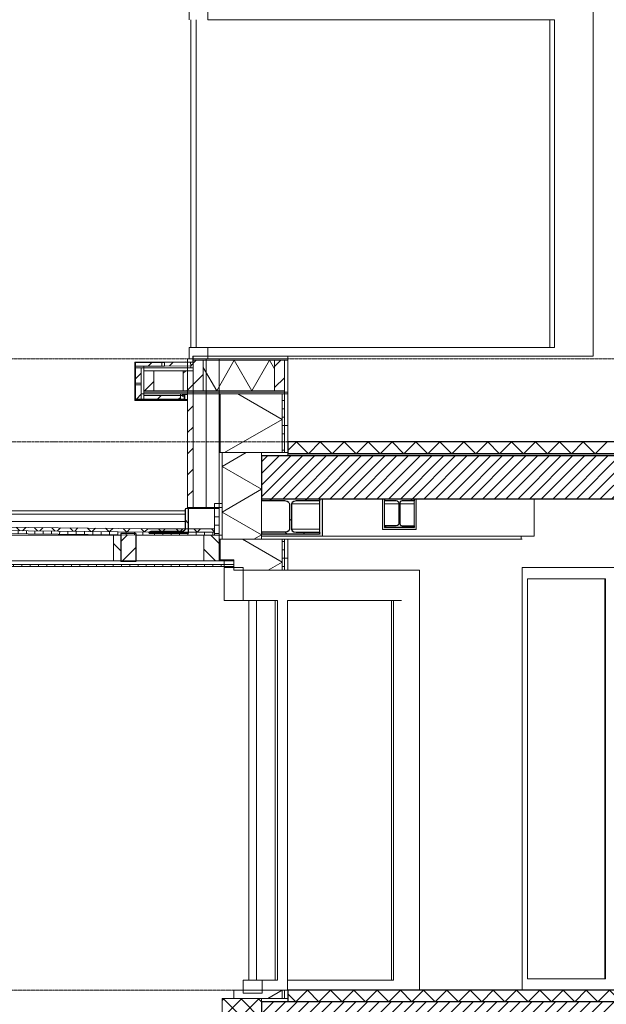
# Model space of a CAD drawing. Extents: x 0 to 92550, y 0 to 59400.
# Tile 16 of 37: x 11776 to 15309, y 38315 to 44242. Entities that reach past the tile are written whole.
import ezdxf
from ezdxf.xclip import XClip

# ---------------------------------------------------------------- set-up
doc = ezdxf.new("R2010")
doc.units = 0
doc.header["$MEASUREMENT"] = 0
doc.header["$XCLIPFRAME"] = 0
doc.linetypes.add('Streep-streepje', pattern=[1300, 1000, -100, 100, -100])
doc.linetypes.add('Streeplijn ultragrof', pattern=[750, 500, -250])
for name, color, linetype in [('ZZ 21 Buitenwand spouwblad baksteen', 7, 'Continuous'), ('ZZ 21 Buitenwand spouwblad hsb', 7, 'Continuous'), ('ZZ 21 Buitenwand spouwisolatie', 7, 'Continuous'), ('ZZ 22 Binnenwand metal stud', 7, 'Continuous'), ('ZZ 23 Vloeren geïsoleerd', 7, 'Continuous'), ('ZZ 23 Vloeren ongeïsoleerd', 7, 'Continuous'), ('ZZ 27 Dakconstructie', 7, 'Continuous'), ('ZZ 27 Dakisolatie', 7, 'Continuous'), ('ZZ 27 Dakrandconstructie', 7, 'Continuous'), ('ZZ 28 HDC houtconstructies', 7, 'Continuous'), ('ZZ 28 HDC staalconstructies', 7, 'Continuous'), ('ZZ 41 Buitenwandafwerking gevelhout', 7, 'Continuous'), ('ZZ 41 Buitenwandbekleding metaal', 7, 'Continuous'), ('ZZ 43 Vloerafwerking algemeen', 7, 'Continuous'), ('ZZ 43 Vloerafwerking dekvloer', 7, 'Continuous'), ('ZZ 45 Plafond algemeen', 7, 'Continuous'), ('ZZ 45 Plafond koofconstructies', 7, 'Continuous'), ('ZZ 47 Dakrandafwerking', 7, 'Continuous')]:
    doc.layers.add(name, color=color, linetype=linetype)
pattern_1 = [(360, (5738.867, 38400), (0, 50), [])]
pattern_2 = [(1e-14, (5738.87, 38400), (0, 200), [])]
pattern_3 = [(45, (5738.87, 38400), (-63.6396, 63.6396), [])]
pattern_4 = [(180, (5738.867, 38400), (0, 50), [])]
pattern_5 = [(45, (5738.87, 38400), (-53.033, 53.033), []), (135, (5738.87, 38400), (53.033, 53.033), [])]
pattern_6 = [(90, (5738.867, 38400), (-50, 0), [])]
pattern_7 = [(315, (5738.87, 38400), (63.6396, 63.6396), [])]
pattern_8 = [(45, (5738.867, 38400), (-35.35534, 35.35534), [])]
pattern_9 = [(135, (5738.87, 38400), (159.099, 159.099), []), (135, (5685.83, 38346.97), (159.099, 159.099), [])]

# ---------------------------------------------------------------- blocks, each defined once
blk = doc.blocks.new('*X13')
at = {"layer": 'ZZ 21 Buitenwand spouwblad hsb', "color": 7, "linetype": 'Continuous', "lineweight": 5, "ltscale": 0.01}
blk.add_line((13356.6, 38400), (13270, 38350), dxfattribs=at)
blk = doc.blocks.new('*X14')
at = {"layer": 'ZZ 21 Buitenwand spouwblad hsb', "color": 7, "linetype": 'Continuous', "lineweight": 5, "ltscale": 0.01}
for q in [(13119.1, 41114), (13272, 40928)]:
    blk.add_line((13356.6, 40976.9), q, dxfattribs=at)
blk = doc.blocks.new('*X15')
at = {"layer": 'ZZ 21 Buitenwand spouwblad hsb', "color": 7, "linetype": 'Continuous', "lineweight": 5, "ltscale": 0.01}
for q in [(13089.6, 41990), (13010.5, 41636)]:
    blk.add_line((13356.6, 41835.8), q, dxfattribs=at)
blk = doc.blocks.new('*X33')
at = {"layer": 'ZZ 43 Vloerafwerking algemeen', "linetype": 'Continuous', "lineweight": 0, "true_color": 0x000000}
blk.add_hatch(color=18, dxfattribs=at).paths.add_polyline_path([(13391.4, 41628), (13391.4, 41616), (19723.9, 41616), (19723.9, 41628)])
blk = doc.blocks.new('*X34')
at = {"layer": 'ZZ 43 Vloerafwerking dekvloer', "color": 7, "linetype": 'Continuous', "lineweight": 5, "ltscale": 0.01}
for p, q in [((13391.4, 41648.6), (13442.9, 41700)), ((13442.9, 41700), (13514.9, 41628)), ((13514.9, 41628), (13586.9, 41700)), ((13586.9, 41700), (13658.9, 41628)), ((13658.9, 41628), (13730.9, 41700)), ((13730.9, 41700), (13802.9, 41628)), ((13802.9, 41628), (13874.9, 41700)), ((13874.9, 41700), (13946.9, 41628)), ((13946.9, 41628), (14018.9, 41700)), ((14018.9, 41700), (14090.9, 41628)), ((14090.9, 41628), (14162.9, 41700)), ((14162.9, 41700), (14234.9, 41628)), ((14234.9, 41628), (14306.9, 41700)), ((14306.9, 41700), (14378.9, 41628)), ((14378.9, 41628), (14450.9, 41700)), ((14450.9, 41700), (14522.9, 41628)), ((14522.9, 41628), (14594.9, 41700)), ((14594.9, 41700), (14666.9, 41628)), ((14666.9, 41628), (14738.9, 41700)), ((14738.9, 41700), (14810.9, 41628)), ((14810.9, 41628), (14882.9, 41700)), ((14882.9, 41700), (14954.9, 41628)), ((14954.9, 41628), (15026.9, 41700)), ((15026.9, 41700), (15098.9, 41628)), ((15098.9, 41628), (15170.9, 41700)), ((15170.9, 41700), (15242.9, 41628)), ((15242.9, 41628), (15314.9, 41700))]:
    blk.add_line(p, q, dxfattribs=at)
blk = doc.blocks.new('*X36')
at = {"layer": 'ZZ 41 Buitenwandbekleding metaal', "color": 7, "linetype": 'Continuous', "lineweight": 5, "ltscale": 0.01}
for p, q in [((12962.7, 42008), (12881.8, 42148.1)), ((12962.7, 42008), (13068.9, 42192)), ((13175.1, 42008), (13068.9, 42192)), ((13175.1, 42008), (13281.4, 42192)), ((13311.5, 42139.8), (13281.4, 42192))]:
    blk.add_line(p, q, dxfattribs=at)
blk = doc.blocks.new('*X40')
at = {"layer": 'ZZ 43 Vloerafwerking dekvloer', "color": 7, "linetype": 'Continuous', "lineweight": 5, "ltscale": 0.01}
for p, q in [((13391.4, 38377.4), (13438.9, 38330)), ((13438.9, 38330), (13508.9, 38400)), ((13508.9, 38400), (13578.9, 38330)), ((13578.9, 38330), (13648.9, 38400)), ((13648.9, 38400), (13718.9, 38330)), ((13718.9, 38330), (13788.9, 38400)), ((13788.9, 38400), (13858.9, 38330)), ((13858.9, 38330), (13928.9, 38400)), ((13928.9, 38400), (13998.9, 38330)), ((13998.9, 38330), (14068.9, 38400)), ((14068.9, 38400), (14138.9, 38330)), ((14138.9, 38330), (14208.9, 38400)), ((14208.9, 38400), (14278.9, 38330)), ((14278.9, 38330), (14348.9, 38400)), ((14348.9, 38400), (14418.9, 38330)), ((14418.9, 38330), (14488.9, 38400)), ((14488.9, 38400), (14558.9, 38330)), ((14558.9, 38330), (14628.9, 38400)), ((14628.9, 38400), (14698.9, 38330)), ((14698.9, 38330), (14768.9, 38400)), ((14768.9, 38400), (14838.9, 38330)), ((14838.9, 38330), (14908.9, 38400)), ((14908.9, 38400), (14978.9, 38330)), ((14978.9, 38330), (15048.9, 38400)), ((15048.9, 38400), (15118.9, 38330)), ((15118.9, 38330), (15188.9, 38400)), ((15188.9, 38400), (15258.9, 38330)), ((15258.9, 38330), (15328.9, 38400)), ((15328.9, 38400), (15398.9, 38330)), ((15398.9, 38330), (15468.9, 38400)), ((15468.9, 38400), (15538.9, 38330)), ((15538.9, 38330), (15551.9, 38343))]:
    blk.add_line(p, q, dxfattribs=at)
blk = doc.blocks.new('*X54')
at = {"layer": 'ZZ 21 Buitenwand spouwisolatie', "color": 7, "linetype": 'Continuous', "lineweight": 5, "ltscale": 0.01}
for p, q in [((13140.3, 41636), (12995.7, 41552.6)), ((13233.2, 41415.5), (12995.7, 41552.6)), ((13233.2, 41415.5), (12995.7, 41278.4)), ((13233.2, 41141.4), (12995.7, 41278.4)), ((13233.2, 41141.4), (13185.8, 41114))]:
    blk.add_line(p, q, dxfattribs=at)
blk = doc.blocks.new('Drawing_1_1', base_point=(5738.9, 38400))
at = {"layer": 'ZZ 21 Buitenwand spouwblad hsb', "linetype": 'Continuous', "lineweight": 0, "true_color": 0x7f7f7f}
for points in [[(12978.3, 41990), (12978.3, 41636), (12984.7, 41636), (12984.7, 41990)], [(12984.7, 41114), (12978.3, 41114), (12978.3, 40991), (12984.7, 40991)]]:
    blk.add_hatch(color=8, dxfattribs=at).paths.add_polyline_path(points)
at = {"layer": 'ZZ 21 Buitenwand spouwblad hsb', "linetype": 'Continuous', "lineweight": 0, "true_color": 0x000000}
h = blk.add_hatch(dxfattribs=at)
h.set_pattern_fill('325_Hout_plaatmateriaal__BC', color=18, style=0, pattern_type=2)
h.set_pattern_definition(pattern_1)
h.paths.add_polyline_path([(13356.6, 41990), (13356.6, 41636), (13370.9, 41636), (13370.9, 41990)])
h = blk.add_hatch(dxfattribs=at)
h.set_pattern_fill('930_Lijnen_vert_200_0001', color=18, style=0, pattern_type=2)
h.set_pattern_definition(pattern_2)
h.paths.add_polyline_path([(13370.9, 41636), (13391.4, 41636), (13391.4, 41990), (13370.9, 41990)])
h = blk.add_hatch(dxfattribs=at)
h.set_pattern_fill('325_Hout_plaatmateriaal__BC', color=18, style=0, pattern_type=2)
h.set_pattern_definition(pattern_1)
h.paths.add_polyline_path([(13356.6, 41114), (13356.6, 40928), (13370.9, 40928), (13370.9, 41114)])
h = blk.add_hatch(dxfattribs=at)
h.set_pattern_fill('930_Lijnen_vert_200_0001', color=18, style=0, pattern_type=2)
h.set_pattern_definition(pattern_2)
h.paths.add_polyline_path([(13370.9, 41114), (13370.9, 40928), (13391.4, 40928), (13391.4, 41114)])
h = blk.add_hatch(dxfattribs=at)
h.set_pattern_fill('325_Hout_plaatmateriaal__BC', color=18, style=0, pattern_type=2)
h.set_pattern_definition(pattern_1)
h.paths.add_polyline_path([(13356.6, 38400), (13356.6, 38350), (13370.9, 38350), (13370.9, 38400)])
h = blk.add_hatch(dxfattribs=at)
h.set_pattern_fill('930_Lijnen_vert_200_0001', color=18, style=0, pattern_type=2)
h.set_pattern_definition(pattern_2)
h.paths.add_polyline_path([(13370.9, 38350), (13391.4, 38350), (13391.4, 38400), (13370.9, 38400)])
at = {"layer": 'ZZ 21 Buitenwand spouwisolatie', "linetype": 'Continuous', "lineweight": 0, "true_color": 0x000000}
h = blk.add_hatch(dxfattribs=at)
h.set_pattern_fill('415_Isolatie_ruit_0001', color=18, style=0, pattern_type=2)
h.set_pattern_definition(pattern_5)
h.paths.add_polyline_path([(13233.2, 38350), (12995.7, 38350), (12995.7, 37950), (13233.2, 37950)])
at = {"layer": 'ZZ 23 Vloeren geïsoleerd', "linetype": 'Continuous', "lineweight": 0, "true_color": 0x000000}
h = blk.add_hatch(dxfattribs=at)
h.set_pattern_fill('220_Gewapend_beton___pre_62', color=18, style=0, pattern_type=2)
h.set_pattern_definition(pattern_8)
h.paths.add_polyline_path([(43238.9, 38330), (13233.2, 38330), (13233.2, 38070), (43238.9, 38070)])
at = {"layer": 'ZZ 23 Vloeren ongeïsoleerd', "linetype": 'Continuous', "lineweight": 0, "true_color": 0x000000}
h = blk.add_hatch(dxfattribs=at)
h.set_pattern_fill('220_Gewapend_beton___pre_62', color=18, style=0, pattern_type=2)
h.set_pattern_definition(pattern_8)
h.paths.add_polyline_path([(20023.9, 41616), (13233.2, 41616), (13233.2, 41356), (20023.9, 41356)])
at = {"layer": 'ZZ 27 Dakconstructie', "linetype": 'Continuous', "lineweight": 0, "true_color": 0x000000}
h = blk.add_hatch(dxfattribs=at)
h.set_pattern_fill('325_Hout_plaatmateriaal__BC', color=18, style=0, pattern_type=2)
h.set_pattern_definition([(89.4208, (5738.867, 38400), (-49.99745, 0.50543), [])])
h.paths.add_polyline_path([(8769, 41196.2), (8769, 41178.2), (12551, 41140), (12551, 41158)])
h = blk.add_hatch(dxfattribs=at)
h.set_pattern_fill('325_Hout_plaatmateriaal__BC', color=18, style=0, pattern_type=2)
h.set_pattern_definition(pattern_6)
h.paths.add_polyline_path([(12551, 41158), (12551, 41140), (12949.8, 41140), (12949.8, 41158), (12791.6, 41158), (12791.6, 41150), (12556.8, 41150), (12556.8, 41155.5), (12558.4, 41158)])
at = {"layer": 'ZZ 27 Dakisolatie', "linetype": 'Continuous', "lineweight": 0, "true_color": 0x000000}
h = blk.add_hatch(dxfattribs=at)
h.set_pattern_fill('415_Isolatie_ruit_0001', color=18, style=0, pattern_type=2)
h.set_pattern_definition(pattern_5)
h.paths.add_polyline_path([(8768.9, 41196.2), (12551, 41158), (12551, 41178), (8769, 41216.2)])
h = blk.add_hatch(dxfattribs=at)
h.set_pattern_fill('415_Isolatie_ruit_0001', color=18, style=0, pattern_type=2)
h.set_pattern_definition(pattern_5)
h.paths.add_polyline_path([(12772.8, 41178), (12551, 41178), (12551, 41158), (12558.4, 41158), (12559.8, 41160.1), (12567, 41162), (12752.5, 41162), (12762.6, 41163.7), (12770.1, 41168.5), (12772.8, 41175)])
h = blk.add_hatch(dxfattribs=at)
h.set_pattern_fill('415_Isolatie_ruit_0001', color=18, style=0, pattern_type=2)
h.set_pattern_definition(pattern_5)
h.paths.add_polyline_path([(12949.8, 41178), (12791.6, 41178), (12791.6, 41158), (12949.8, 41158)])
at = {"layer": 'ZZ 27 Dakrandconstructie', "linetype": 'Continuous', "lineweight": 0, "true_color": 0x000000}
h = blk.add_hatch(dxfattribs=at)
h.set_pattern_fill('325_Hout_plaatmateriaal__BC', color=18, style=0, pattern_type=2)
h.set_pattern_definition(pattern_1)
h.paths.add_polyline_path([(12978.3, 41306), (12949.8, 41306), (12949.8, 41140), (12978.3, 41140)])
at = {"layer": 'ZZ 28 HDC houtconstructies', "linetype": 'Continuous', "lineweight": 0, "true_color": 0x000000}
h = blk.add_hatch(dxfattribs=at)
h.set_pattern_fill('310_Naaldhout__02__0001', color=18, style=0, pattern_type=2)
h.set_pattern_definition(pattern_7)
h.paths.add_polyline_path([(12385.4, 41140), (12340.7, 41140), (12340.7, 40984), (12385.4, 40984)])
h = blk.add_hatch(dxfattribs=at)
h.set_pattern_fill('310_Naaldhout__01__0001', color=18, style=0, pattern_type=2)
h.set_pattern_definition(pattern_3)
h.paths.add_polyline_path([(12476.4, 41140.8), (12385.4, 41141.7), (12385.4, 40984), (12476.4, 40984)])
h = blk.add_hatch(dxfattribs=at)
h.set_pattern_fill('310_Naaldhout__02__0001', color=18, style=0, pattern_type=2)
h.set_pattern_definition(pattern_7)
h.paths.add_polyline_path([(12978.3, 41140), (12885, 41140), (12885, 40984), (12978.3, 40984)])
at = {"layer": 'ZZ 28 HDC staalconstructies', "linetype": 'Continuous', "lineweight": 0, "true_color": 0x000000}
h = blk.add_hatch(dxfattribs=at)
h.set_pattern_fill('515_Staal_0001', color=18, style=0, pattern_type=2)
h.set_pattern_definition(pattern_9)
h.paths.add_polyline_path([(13233.2, 41157), (13233.2, 41146), (13581.4, 41146), (13581.4, 41157), (13441.3, 41157), (13427, 41159.4), (13416.6, 41166), (13412.8, 41175), (13412.8, 41327), (13416.6, 41336), (13427, 41342.6), (13441.3, 41345), (13581.4, 41345), (13581.4, 41356), (13233.2, 41356), (13233.2, 41345), (13373.2, 41345), (13387.5, 41342.6), (13397.9, 41336), (13401.7, 41327), (13401.7, 41175), (13397.9, 41166), (13387.5, 41159.4), (13373.2, 41157)])
h = blk.add_hatch(dxfattribs=at)
h.set_pattern_fill('515_Staal_0001', color=18, style=0, pattern_type=2)
h.set_pattern_definition(pattern_9)
h.paths.add_polyline_path([(14044.5, 41194.5), (13972.5, 41194.5), (13972.5, 41185), (14152.5, 41185), (14152.5, 41194.5), (14080.5, 41194.5), (14073, 41196.5), (14067.5, 41202), (14065.5, 41209.5), (14065.5, 41331.5), (14067.5, 41339), (14073, 41344.5), (14080.5, 41346.5), (14152.5, 41346.5), (14152.5, 41356), (13972.5, 41356), (13972.5, 41346.5), (14044.5, 41346.5), (14052, 41344.5), (14057.4, 41339), (14059.5, 41331.5), (14059.5, 41209.5), (14057.4, 41202), (14052, 41196.5)])
h = blk.add_hatch(dxfattribs=at)
h.set_pattern_fill('515_Staal_0001', color=18, style=0, pattern_type=2)
h.set_pattern_definition(pattern_9)
h.paths.add_polyline_path([(12556.8, 41155.5), (12556.8, 41150), (12791.6, 41150), (12791.6, 41300), (12783, 41300), (12775.8, 41298.1), (12772.8, 41293.5), (12772.8, 41175), (12770.1, 41168.5), (12762.6, 41163.7), (12752.5, 41162), (12567, 41162), (12559.8, 41160.1)])
at = {"layer": 'ZZ 41 Buitenwandafwerking gevelhout', "linetype": 'Continuous', "lineweight": 0, "true_color": 0x000000}
h = blk.add_hatch(dxfattribs=at)
h.set_pattern_fill('310_Naaldhout__01__0001', color=18, style=0, pattern_type=2)
h.set_pattern_definition(pattern_3)
h.paths.add_polyline_path([(12786.8, 42182.7), (12818.5, 42183), (12818.5, 42200), (12786.8, 42200)])
h = blk.add_hatch(dxfattribs=at)
h.set_pattern_fill('310_Naaldhout__01__0001', color=18, style=0, pattern_type=2)
h.set_pattern_definition(pattern_3)
h.paths.add_polyline_path([(12820.1, 42181), (12805.8, 42180.9), (12806.6, 42148.9), (12806.6, 42146), (12820.1, 42146)])
h = blk.add_hatch(dxfattribs=at)
h.set_pattern_fill('310_Naaldhout__01__0001', color=18, style=0, pattern_type=2)
h.set_pattern_definition(pattern_3)
h.paths.add_polyline_path([(12786.8, 41990), (12786.8, 41306), (12820.1, 41306), (12820.1, 41990)])
at = {"layer": 'ZZ 41 Buitenwandbekleding metaal', "linetype": 'Continuous', "lineweight": 0, "true_color": 0x000000}
h = blk.add_hatch(dxfattribs=at)
h.set_pattern_fill('505_Aluminium_0001', color=18, style=0, pattern_type=2)
h.set_pattern_definition([(135, (5738.87, 38400), (176.777, 176.777), []), (135, (5703.5, 38364.64), (176.777, 176.777), []), (135, (5668.16, 38329.3), (176.777, 176.777), [])])
h.paths.add_polyline_path([(12470.3, 42179.5), (12470.3, 41948.8), (12474.8, 41948.8), (12486.1, 41956), (12771, 41956), (12771, 41986), (12755.2, 41986), (12755.2, 41976), (12758.3, 41976), (12758.3, 41984), (12767.8, 41984), (12767.8, 41958), (12484.8, 41958), (12473.5, 41950.8), (12473.5, 41958), (12473.5, 42044.5), (12473.5, 42054.5), (12473.5, 42146), (12473.5, 42177.5), (12631.7, 42179.1), (12647.5, 42179.3), (12805.8, 42180.9), (12821.6, 42181), (12821.6, 42192), (12821.6, 42217), (12818.5, 42217), (12818.5, 42183)])
h = blk.add_hatch(dxfattribs=at)
h.set_pattern_fill('325_Hout_plaatmateriaal__BC', color=18, style=0, pattern_type=2)
h.set_pattern_definition(pattern_4)
h.paths.add_polyline_path([(12821.6, 42192), (12881.8, 42192), (13311.5, 42192), (13371.6, 42192), (13391.4, 42192), (13391.4, 42217), (12821.6, 42217)])
h = blk.add_hatch(dxfattribs=at)
h.set_pattern_fill('310_Naaldhout__01__0001', color=18, style=0, pattern_type=2)
h.set_pattern_definition(pattern_3)
h.paths.add_polyline_path([(12473.5, 42177.5), (12474, 42155.5), (12523.8, 42156), (12632.3, 42157.1), (12631.7, 42179.1)])
h = blk.add_hatch(dxfattribs=at)
h.set_pattern_fill('310_Naaldhout__01__0001', color=18, style=0, pattern_type=2)
h.set_pattern_definition(pattern_3)
h.paths.add_polyline_path([(12473.5, 42054.5), (12508.3, 42054.5), (12508.3, 42146), (12473.5, 42146)])
h = blk.add_hatch(dxfattribs=at)
h.set_pattern_fill('325_Hout_plaatmateriaal__BC', color=18, style=0, pattern_type=2)
h.set_pattern_definition(pattern_4)
h.paths.add_polyline_path([(12524.1, 42146), (12524.1, 42128), (12584.2, 42128), (12761.5, 42128), (12821.6, 42128), (12821.6, 42146), (12806.6, 42146)])
h = blk.add_hatch(dxfattribs=at)
h.set_pattern_fill('310_Naaldhout__01__0001', color=18, style=0, pattern_type=2)
h.set_pattern_definition(pattern_3)
h.paths.add_polyline_path([(12805.8, 42180.9), (12647.5, 42179.3), (12648.1, 42157.3), (12806.3, 42158.9)])
h = blk.add_hatch(dxfattribs=at)
h.set_pattern_fill('310_Naaldhout__01__0001', color=18, style=0, pattern_type=2)
h.set_pattern_definition(pattern_3)
h.paths.add_polyline_path([(12821.6, 42181), (12821.6, 42146), (12821.6, 42128), (12821.6, 42008), (12881.8, 42008), (12881.8, 42192), (12821.6, 42192)])
h = blk.add_hatch(dxfattribs=at)
h.set_pattern_fill('310_Naaldhout__01__0001', color=18, style=0, pattern_type=2)
h.set_pattern_definition(pattern_3)
h.paths.add_polyline_path([(13311.5, 42192), (13311.5, 42008), (13371.6, 42008), (13371.6, 42192)])
h = blk.add_hatch(dxfattribs=at)
h.set_pattern_fill('930_Lijnen_vert_200_0001', color=18, style=0, pattern_type=2)
h.set_pattern_definition([(180, (5738.87, 38400), (0, 200), [])])
h.paths.add_polyline_path([(13371.6, 42008), (13371.6, 41990), (13391.4, 41990), (13391.4, 42192), (13371.6, 42192)])
h = blk.add_hatch(dxfattribs=at)
h.set_pattern_fill('310_Naaldhout__01__0001', color=18, style=0, pattern_type=2)
h.set_pattern_definition(pattern_3)
h.paths.add_polyline_path([(12584.2, 42128), (12524.1, 42128), (12524.1, 42008), (12584.2, 42008)])
h = blk.add_hatch(dxfattribs=at)
h.set_pattern_fill('310_Naaldhout__01__0001', color=18, style=0, pattern_type=2)
h.set_pattern_definition(pattern_3)
h.paths.add_polyline_path([(12821.6, 42128), (12761.5, 42128), (12761.5, 42008), (12821.6, 42008)])
h = blk.add_hatch(dxfattribs=at)
h.set_pattern_fill('310_Naaldhout__01__0001', color=18, style=0, pattern_type=2)
h.set_pattern_definition(pattern_3)
h.paths.add_polyline_path([(12508.3, 42044.5), (12473.5, 42044.5), (12473.5, 41958), (12508.3, 41958), (12508.3, 41990)])
h = blk.add_hatch(dxfattribs=at)
h.set_pattern_fill('325_Hout_plaatmateriaal__BC', color=18, style=0, pattern_type=2)
h.set_pattern_definition(pattern_4)
h.paths.add_polyline_path([(12584.2, 42008), (12524.1, 42008), (12524.1, 41990), (12744.1, 41990), (12978.3, 41990), (13371.6, 41990), (13371.6, 42008), (13311.5, 42008), (12881.8, 42008), (12821.6, 42008), (12761.5, 42008)])
h = blk.add_hatch(dxfattribs=at)
h.set_pattern_fill('310_Naaldhout__01__0001', color=18, style=0, pattern_type=2)
h.set_pattern_definition(pattern_3)
h.paths.add_polyline_path([(12524.1, 41958), (12744.1, 41958), (12744.1, 41980), (12524.1, 41980)])
at = {"layer": 'ZZ 45 Plafond algemeen', "linetype": 'Continuous', "lineweight": 0, "true_color": 0x000000}
h = blk.add_hatch(dxfattribs=at)
h.set_pattern_fill('325_Hout_plaatmateriaal__BC', color=18, style=0, pattern_type=2)
h.set_pattern_definition(pattern_6)
h.paths.add_polyline_path([(8759.4, 40950), (13008.4, 40950), (13008.4, 40962), (8759.4, 40962)])
at = {"layer": 'ZZ 45 Plafond koofconstructies', "linetype": 'Continuous', "lineweight": 0, "true_color": 0x7f7f7f}
for points in [[(13581.4, 41146), (13600.3, 41146), (13600.3, 41356), (13581.4, 41356)], [(13960.5, 41356), (13960.5, 41185), (13972.5, 41185), (13972.5, 41356)], [(14164.5, 41185), (14164.5, 41356), (14152.5, 41356), (14152.5, 41185)], [(13233.2, 41146), (13233.2, 41134), (13600.3, 41134), (13600.3, 41146)], [(13960.5, 41173), (14164.5, 41173), (14164.5, 41185), (13960.5, 41185)]]:
    blk.add_hatch(color=8, dxfattribs=at).paths.add_polyline_path(points)
at = {"layer": 'ZZ 21 Buitenwand spouwblad baksteen', "color": 7, "linetype": 'Continuous', "lineweight": 9, "ltscale": 0.01}
for p, q in [((13008.4, 40945), (13008.4, 40745)), ((13122.4, 40945), (13008.4, 40945)), ((13122.4, 40945), (13122.4, 40745)), ((13122.4, 40745), (13008.4, 40745)), ((13156.4, 40745), (13156.4, 38461)), ((13202.3, 38461), (13202.3, 40745)), ((13122.4, 38461), (13122.4, 38383)), ((13236.3, 38461), (13122.4, 38461)), ((13236.3, 38461), (13236.3, 38383)), ((13236.3, 38383), (13122.4, 38383))]:
    blk.add_line(p, q, dxfattribs=at)
at = {"layer": 'ZZ 21 Buitenwand spouwblad baksteen', "color": 7, "linetype": 'Continuous', "lineweight": 5, "ltscale": 0.01}
for p, q in [((13156.4, 40745), (13122.4, 40745)), ((13156.4, 40745), (13202.3, 40745)), ((13202.3, 40745), (13315.8, 40745)), ((13315.8, 40745), (13315.8, 38461)), ((13315.8, 40745), (13329.3, 40745)), ((13329.3, 38461), (13329.3, 40745)), ((13389.8, 40745), (13389.8, 38461)), ((14028.7, 40745), (13389.8, 40745)), ((14015.2, 38461), (14015.2, 40745)), ((14076, 40745), (14028.7, 40745)), ((14028.7, 40745), (14028.7, 38461)), ((13236.3, 38461), (13329.3, 38461)), ((13389.8, 38461), (13389.8, 38400)), ((14028.7, 38461), (13389.8, 38461))]:
    blk.add_line(p, q, dxfattribs=at)
at = {"layer": 'ZZ 21 Buitenwand spouwblad hsb', "color": 7, "linetype": 'Continuous', "lineweight": 9, "ltscale": 0.01}
for p, q in [((12978.3, 41990), (12978.3, 41636)), ((12984.7, 41990), (12984.7, 41636)), ((13356.6, 41990), (13356.6, 41636)), ((13370.9, 41990), (13370.9, 41636)), ((13391.4, 41990), (13371.6, 41990)), ((13391.4, 41990), (13391.4, 41700)), ((12984.7, 41636), (12978.3, 41636)), ((12995.7, 41636), (12984.7, 41636)), ((13233.2, 41636), (12995.7, 41636)), ((13356.6, 41636), (13233.2, 41636)), ((12984.7, 41114), (12978.3, 41114)), ((12984.7, 41114), (12984.7, 40991)), ((12995.7, 41114), (12984.7, 41114)), ((13233.2, 41114), (12995.7, 41114)), ((13356.6, 41114), (13233.2, 41114)), ((13356.6, 41114), (13356.6, 40928)), ((13370.9, 41114), (13370.9, 40928)), ((13391.4, 41114), (13391.4, 40928)), ((12984.7, 40991), (12978.3, 40991)), ((13065.4, 40991), (12984.7, 40991)), ((13065.4, 40991), (13065.4, 40928)), ((13356.6, 40928), (13065.4, 40928)), ((13065.4, 38400), (13065.4, 38350)), ((13356.6, 38400), (13065.4, 38400)), ((13233.2, 38350), (13065.4, 38350)), ((13356.6, 38350), (13233.2, 38350)), ((13356.6, 38400), (13356.6, 38350)), ((13370.9, 38400), (13370.9, 38350))]:
    blk.add_line(p, q, dxfattribs=at)
at = {"layer": 'ZZ 21 Buitenwand spouwblad hsb', "color": 7, "linetype": 'Continuous', "lineweight": 5, "ltscale": 0.01}
for p, q in [((14802.7, 41114), (13391.4, 41114)), ((13391.4, 40928), (14183.4, 40928)), ((14183.4, 40928), (14183.4, 38400))]:
    blk.add_line(p, q, dxfattribs=at)
at = {"layer": 'ZZ 21 Buitenwand spouwblad hsb', "color": 7, "linetype": 'Continuous', "lineweight": 9, "ltscale": 0.01, "flags": 128}
for points in [[(13391.4, 41636), (13370.9, 41636), (13356.6, 41636)], [(13391.4, 41114), (13370.9, 41114), (13356.6, 41114)], [(13391.4, 40928), (13370.9, 40928), (13356.6, 40928)], [(13391.4, 38400), (13370.9, 38400), (13356.6, 38400)], [(13391.4, 38350), (13370.9, 38350), (13356.6, 38350)]]:
    blk.add_lwpolyline(points, dxfattribs=at)
at = {"layer": 'ZZ 21 Buitenwand spouwisolatie', "color": 7, "linetype": 'Continuous', "lineweight": 9, "ltscale": 0.01}
for p, q in [((12995.7, 41636), (12995.7, 41114)), ((13233.2, 41636), (13233.2, 41616)), ((13233.2, 41345), (13233.2, 41157)), ((13233.2, 41146), (13233.2, 41134)), ((13233.2, 41134), (13233.2, 41114)), ((12995.7, 38350), (12995.7, 37950)), ((13065.4, 38350), (12995.7, 38350)), ((13233.2, 38350), (13233.2, 38330))]:
    blk.add_line(p, q, dxfattribs=at)
at = {"layer": 'ZZ 22 Binnenwand metal stud', "color": 7, "linetype": 'Continuous', "lineweight": 5, "ltscale": 0.01}
for p, q in [((14875.2, 41356), (14875.2, 41134)), ((14796.9, 41114), (14796.9, 41134)), ((15551.9, 40945), (14802.7, 40945)), ((14802.7, 40945), (14802.7, 40877)), ((14802.7, 40877), (14802.7, 38468)), ((15299.9, 40877), (14835.7, 40877)), ((14835.7, 40877), (14835.7, 38468)), ((15299.9, 38468), (15299.9, 40877)), ((15299.9, 40877), (15304.1, 40877)), ((15304.1, 40877), (15304.1, 38468)), ((14802.7, 38468), (14802.7, 38400)), ((14835.7, 38468), (15299.9, 38468)), ((15304.1, 38468), (15299.9, 38468))]:
    blk.add_line(p, q, dxfattribs=at)
at = {"layer": 'ZZ 23 Vloeren geïsoleerd', "color": 7, "linetype": 'Continuous', "lineweight": 25, "ltscale": 0.01}
for p, q in [((13233.2, 38330), (13233.2, 38070)), ((13391.4, 38330), (13233.2, 38330))]:
    blk.add_line(p, q, dxfattribs=at)
at = {"layer": 'ZZ 23 Vloeren geïsoleerd', "color": 7, "linetype": 'Continuous', "lineweight": 25, "ltscale": 0.01, "flags": 128}
blk.add_lwpolyline([(43138.9, 38330), (34588.9, 38330), (34488.9, 38330), (15671.2, 38330), (15551.9, 38330), (13391.4, 38330)], dxfattribs=at)
at = {"layer": 'ZZ 23 Vloeren ongeïsoleerd', "color": 7, "linetype": 'Continuous', "lineweight": 25, "ltscale": 0.01}
for p, q in [((13233.2, 41616), (13233.2, 41356)), ((13391.4, 41616), (13233.2, 41616)), ((13960.5, 41356), (13600.3, 41356)), ((15551.9, 41356), (14164.5, 41356))]:
    blk.add_line(p, q, dxfattribs=at)
at = {"layer": 'ZZ 23 Vloeren ongeïsoleerd', "color": 7, "linetype": 'Continuous', "lineweight": 25, "ltscale": 0.01, "flags": 128}
for points in [[(19868.9, 41616), (19798.9, 41616), (19793.9, 41616), (19723.9, 41616), (13391.4, 41616)], [(13600.3, 41356), (13581.4, 41356), (13233.2, 41356)], [(14164.5, 41356), (14152.5, 41356), (13972.5, 41356), (13960.5, 41356)]]:
    blk.add_lwpolyline(points, dxfattribs=at)
at = {"layer": 'ZZ 27 Dakconstructie', "color": 7, "linetype": 'Continuous', "lineweight": 9, "ltscale": 0.01}
for p, q in [((8769, 41178.2), (12551, 41140)), ((12885, 41140), (12551, 41140)), ((12949.8, 41140), (12885, 41140))]:
    blk.add_line(p, q, dxfattribs=at)
at = {"layer": 'ZZ 27 Dakisolatie', "color": 7, "linetype": 'Continuous', "lineweight": 5, "ltscale": 0.01}
blk.add_line((12772.8, 41221.7), (8769, 41221.7), dxfattribs=at)
at = {"layer": 'ZZ 27 Dakisolatie', "color": 7, "linetype": 'Continuous', "lineweight": 9, "ltscale": 0.01}
for p, q in [((8769, 41216.2), (12551, 41178)), ((8769, 41196.2), (12551, 41158)), ((12949.8, 41178), (12551, 41178)), ((12949.8, 41158), (12551, 41158))]:
    blk.add_line(p, q, dxfattribs=at)
at = {"layer": 'ZZ 27 Dakrandconstructie', "color": 7, "linetype": 'Continuous', "lineweight": 9, "ltscale": 0.01}
for p, q in [((12949.8, 41330), (12949.8, 41178)), ((12978.3, 41330), (12949.8, 41330)), ((12978.3, 41330), (12978.3, 41306)), ((12978.3, 41306), (12978.3, 41140))]:
    blk.add_line(p, q, dxfattribs=at)
at = {"layer": 'ZZ 27 Dakrandconstructie', "color": 7, "linetype": 'Continuous', "lineweight": 5, "ltscale": 0.01}
blk.add_line((12995.7, 41330), (12978.3, 41330), dxfattribs=at)
at = {"layer": 'ZZ 27 Dakrandconstructie', "color": 7, "linetype": 'Continuous', "lineweight": 9, "ltscale": 0.01, "flags": 128}
blk.add_lwpolyline([(12949.8, 41178), (12949.8, 41158), (12949.8, 41140)], dxfattribs=at)
at = {"layer": 'ZZ 28 HDC houtconstructies', "color": 7, "linetype": 'Continuous', "lineweight": 5, "ltscale": 0.01}
for p, q in [((12340.7, 41140), (11683.5, 41140)), ((12551, 41140), (12476.4, 41140)), ((12978.3, 41140), (12995.7, 41140))]:
    blk.add_line(p, q, dxfattribs=at)
at = {"layer": 'ZZ 28 HDC houtconstructies', "color": 7, "linetype": 'Continuous', "lineweight": 9, "ltscale": 0.01}
for p, q in [((12340.7, 41140), (12340.7, 40984)), ((12385.4, 41140), (12340.7, 41140)), ((12885, 41140), (12885, 40984)), ((12978.3, 41140), (12949.8, 41140)), ((12978.3, 41140), (12978.3, 41114)), ((12978.3, 41114), (12978.3, 40991)), ((12978.3, 40991), (12978.3, 40984))]:
    blk.add_line(p, q, dxfattribs=at)
at = {"layer": 'ZZ 28 HDC houtconstructies', "color": 7, "linetype": 'Continuous', "lineweight": 25, "ltscale": 0.01}
for p, q in [((12385.4, 41150), (12385.4, 41140)), ((12476.4, 41150), (12385.4, 41150)), ((12385.4, 41140), (12385.4, 40984)), ((12476.4, 41150), (12476.4, 40980)), ((12385.4, 40984), (12385.4, 40980)), ((12476.4, 40980), (12385.4, 40980))]:
    blk.add_line(p, q, dxfattribs=at)
at = {"layer": 'ZZ 28 HDC staalconstructies', "color": 7, "linetype": 'Continuous', "lineweight": 25, "ltscale": 0.01}
for p, q in [((13233.2, 41356), (13233.2, 41345)), ((13581.4, 41356), (13581.4, 41345)), ((13972.5, 41356), (13972.5, 41346.5)), ((14052, 41344.5), (14057.4, 41339)), ((14073, 41344.5), (14067.5, 41339)), ((14152.5, 41356), (14152.5, 41346.5)), ((12775.8, 41298.1), (12772.8, 41293.5)), ((12791.6, 41300), (12791.6, 41150)), ((13972.5, 41194.5), (13972.5, 41185)), ((14057.4, 41202), (14052, 41196.5)), ((14067.5, 41202), (14073, 41196.5)), ((14152.5, 41194.5), (14152.5, 41185)), ((12559.8, 41160.1), (12556.8, 41155.5)), ((12556.8, 41155.5), (12556.8, 41150)), ((12791.6, 41150), (12556.8, 41150)), ((13233.2, 41157), (13233.2, 41146)), ((13581.4, 41146), (13233.2, 41146)), ((13581.4, 41157), (13581.4, 41146)), ((14152.5, 41185), (13972.5, 41185))]:
    blk.add_line(p, q, dxfattribs=at)
at = {"layer": 'ZZ 28 HDC staalconstructies', "color": 7, "linetype": 'Continuous', "lineweight": 5, "ltscale": 0.01}
for p, q in [((13581.4, 41327), (13412.8, 41327)), ((14050.1, 41345), (13972.5, 41345)), ((14059.5, 41327), (13972.5, 41327)), ((14152.5, 41327), (14065.5, 41327)), ((14152.5, 41345), (14074.9, 41345)), ((12949.8, 41300), (12791.6, 41300)), ((13581.4, 41175), (13412.8, 41175))]:
    blk.add_line(p, q, dxfattribs=at)
at = {"layer": 'ZZ 28 HDC staalconstructies', "color": 7, "linetype": 'Continuous', "lineweight": 25, "ltscale": 0.01, "flags": 128}
for points in [[(13397.9, 41336), (13387.5, 41342.6), (13373.2, 41345), (13233.2, 41345)], [(13397.9, 41336), (13401.7, 41327), (13401.7, 41175), (13397.9, 41166)], [(13416.6, 41336), (13412.8, 41327), (13412.8, 41175), (13416.6, 41166)], [(13581.4, 41345), (13441.3, 41345), (13427, 41342.6), (13416.6, 41336)], [(14052, 41344.5), (14044.5, 41346.5), (13972.5, 41346.5)], [(14057.4, 41339), (14059.5, 41331.5), (14059.5, 41209.5), (14057.4, 41202)], [(14067.5, 41339), (14065.5, 41331.5), (14065.5, 41209.5), (14067.5, 41202)], [(14152.5, 41346.5), (14080.5, 41346.5), (14073, 41344.5)], [(12772.8, 41293.5), (12772.8, 41175), (12770.1, 41168.5)], [(12791.6, 41300), (12783, 41300), (12775.8, 41298.1)], [(14052, 41196.5), (14044.5, 41194.5), (13972.5, 41194.5)], [(14073, 41196.5), (14080.5, 41194.5), (14152.5, 41194.5)], [(12770.1, 41168.5), (12762.6, 41163.7), (12752.5, 41162), (12567, 41162), (12559.8, 41160.1)], [(13397.9, 41166), (13387.5, 41159.4), (13373.2, 41157), (13233.2, 41157)], [(13416.6, 41166), (13427, 41159.4), (13441.3, 41157), (13581.4, 41157)]]:
    blk.add_lwpolyline(points, dxfattribs=at)
at = {"layer": 'ZZ 41 Buitenwandafwerking gevelhout', "color": 7, "linetype": 'Continuous', "lineweight": 9, "ltscale": 0.01}
for p, q in [((12796.3, 44310), (12796.3, 44242)), ((12910.3, 44310), (12910.3, 44242)), ((12807.4, 44242), (12807.4, 42268)), ((12839.1, 42268), (12839.1, 44242)), ((12796.3, 42268), (12796.3, 42200)), ((12910.3, 42268), (12910.3, 42200)), ((12786.8, 42200), (12786.8, 41306)), ((12820.1, 42200), (12820.1, 41306))]:
    blk.add_line(p, q, dxfattribs=at)
at = {"layer": 'ZZ 41 Buitenwandafwerking gevelhout', "color": 7, "linetype": 'Continuous', "lineweight": 5, "ltscale": 0.01}
for p, q in [((14998.3, 44242), (12910.3, 44242)), ((14969.9, 44242), (14969.9, 42268)), ((14998.3, 42268), (14998.3, 44242)), ((12910.3, 42268), (14998.3, 42268)), ((12899.2, 42200), (12899.2, 41306)), ((12978.3, 42200), (12910.3, 42200)), ((12978.3, 42200), (12978.3, 41990)), ((12978.3, 41636), (12978.3, 41330)), ((12978.3, 41306), (12995.7, 41306))]:
    blk.add_line(p, q, dxfattribs=at)
at = {"layer": 'ZZ 41 Buitenwandafwerking gevelhout', "color": 7, "linetype": 'Streep-streepje', "lineweight": 15, "ltscale": 0.01}
for p, q in [((7788.9, 42200), (45738.9, 42200)), ((7788.9, 38400), (45738.9, 38400))]:
    blk.add_line(p, q, dxfattribs=at)
at = {"layer": 'ZZ 41 Buitenwandafwerking gevelhout', "color": 7, "linetype": 'Streeplijn ultragrof', "lineweight": 5, "ltscale": 0.01}
blk.add_line((7788.9, 41700), (45738.9, 41700), dxfattribs=at)
at = {"layer": 'ZZ 41 Buitenwandafwerking gevelhout', "color": 7, "linetype": 'Continuous', "lineweight": 9, "ltscale": 0.01, "flags": 128}
for points in [[(12910.3, 42268), (12823.2, 42268), (12796.3, 42268)], [(12820.1, 42200), (12796.3, 42200), (12786.8, 42200)], [(12910.3, 42200), (12899.2, 42200), (12823.2, 42200), (12820.1, 42200)]]:
    blk.add_lwpolyline(points, dxfattribs=at)
at = {"layer": 'ZZ 41 Buitenwandafwerking gevelhout', "color": 7, "linetype": 'Continuous', "lineweight": 5, "ltscale": 0.01, "flags": 128}
blk.add_lwpolyline([(12978.3, 41306), (12899.2, 41306), (12820.1, 41306), (12786.8, 41306)], dxfattribs=at)
at = {"layer": 'ZZ 41 Buitenwandbekleding metaal', "color": 7, "linetype": 'Continuous', "lineweight": 5, "ltscale": 0.01}
for p, q in [((15229.9, 42217), (15229.9, 44293)), ((15229.9, 42217), (13391.4, 42217)), ((12523.9, 42155.5), (12474, 42155.5)), ((12524.1, 42146), (12508.3, 42146)), ((12523.8, 42156), (12524.1, 42146)), ((12806.6, 42148.9), (12524.1, 42146)), ((12631.7, 42179.1), (12647.5, 42179.1)), ((12648.1, 42157.3), (12632.3, 42157.1)), ((12508.3, 42054.5), (12508.3, 42044.5)), ((12524.1, 41990), (12508.3, 41990)), ((12524.1, 41990), (12524.1, 41980)), ((12744.1, 41990), (12744.1, 41980)), ((12755.2, 41980), (12744.1, 41980)), ((12767.8, 41976), (12758.3, 41976)), ((12786.8, 41986), (12771, 41986)), ((12786.8, 41948.8), (12474.8, 41948.8)), ((12524.1, 41958), (12508.3, 41958)), ((12767.8, 41958), (12744.1, 41958)), ((12786.8, 41956), (12771, 41956))]:
    blk.add_line(p, q, dxfattribs=at)
at = {"layer": 'ZZ 41 Buitenwandbekleding metaal', "color": 7, "linetype": 'Continuous', "lineweight": 9, "ltscale": 0.01}
for p, q in [((12818.5, 42217), (12818.5, 42183)), ((12818.5, 42183), (12470.3, 42179.5)), ((12470.3, 42179.5), (12470.3, 41948.8)), ((12631.7, 42179.1), (12473.5, 42177.5)), ((12473.5, 42177.5), (12473.5, 42146)), ((12473.5, 42177.5), (12474, 42155.5)), ((12473.5, 42146), (12473.5, 42054.5)), ((12508.3, 42146), (12473.5, 42146)), ((12523.8, 42156), (12474, 42155.5)), ((12508.3, 42146), (12508.3, 42054.5)), ((12632.3, 42157.1), (12523.8, 42156)), ((12806.6, 42146), (12524.1, 42146)), ((12647.5, 42179.3), (12631.7, 42179.1)), ((12631.7, 42179.1), (12632.3, 42157.1)), ((12805.8, 42180.9), (12647.5, 42179.3)), ((12647.5, 42179.3), (12648.1, 42157.3)), ((12806.3, 42158.9), (12648.1, 42157.3)), ((12821.6, 42181), (12805.8, 42180.9)), ((12805.8, 42180.9), (12806.3, 42158.9)), ((12821.6, 42146), (12806.6, 42146)), ((12821.6, 42181), (12821.6, 42146)), ((12881.8, 42192), (12881.8, 42008)), ((13311.5, 42192), (13311.5, 42008)), ((12584.2, 42128), (12584.2, 42008)), ((12761.5, 42128), (12761.5, 42008)), ((12473.5, 42054.5), (12473.5, 42044.5)), ((12508.3, 42054.5), (12473.5, 42054.5)), ((12473.5, 42044.5), (12473.5, 41958)), ((12508.3, 42044.5), (12473.5, 42044.5)), ((12508.3, 42044.5), (12508.3, 41990)), ((12508.3, 41990), (12508.3, 41958)), ((12744.1, 41990), (12524.1, 41990)), ((12524.1, 41980), (12524.1, 41958)), ((12744.1, 41980), (12524.1, 41980)), ((12978.3, 41990), (12744.1, 41990)), ((12744.1, 41980), (12744.1, 41958)), ((12755.2, 41986), (12755.2, 41976)), ((12771, 41986), (12755.2, 41986)), ((12758.3, 41976), (12755.2, 41976)), ((12758.3, 41984), (12758.3, 41976)), ((12767.8, 41984), (12758.3, 41984)), ((12767.8, 41984), (12767.8, 41958)), ((12771, 41986), (12771, 41956)), ((12474.8, 41948.8), (12470.3, 41948.8)), ((12473.5, 41958), (12473.5, 41950.8)), ((12484.8, 41958), (12473.5, 41950.8)), ((12508.3, 41958), (12473.5, 41958)), ((12486.1, 41956), (12474.8, 41948.8)), ((12767.8, 41958), (12484.8, 41958)), ((12771, 41956), (12486.1, 41956)), ((12744.1, 41958), (12524.1, 41958))]:
    blk.add_line(p, q, dxfattribs=at)
at = {"layer": 'ZZ 41 Buitenwandbekleding metaal', "color": 7, "linetype": 'Continuous', "lineweight": 9, "ltscale": 0.01, "flags": 128}
for points in [[(13391.4, 42217), (12821.6, 42217), (12818.5, 42217)], [(12821.6, 42217), (12821.6, 42192), (12821.6, 42181)], [(13391.4, 42217), (13391.4, 42192), (13391.4, 41990)], [(12524.1, 42146), (12524.1, 42128), (12524.1, 42008), (12524.1, 41990)], [(13391.4, 42192), (13371.6, 42192), (13311.5, 42192), (12881.8, 42192), (12821.6, 42192)], [(12821.6, 42146), (12821.6, 42128), (12821.6, 42008)], [(13371.6, 42192), (13371.6, 42008), (13371.6, 41990)], [(12821.6, 42128), (12761.5, 42128), (12584.2, 42128), (12524.1, 42128)], [(13371.6, 42008), (13311.5, 42008), (12881.8, 42008), (12821.6, 42008), (12761.5, 42008), (12584.2, 42008), (12524.1, 42008)], [(13371.6, 41990), (13356.6, 41990), (12984.7, 41990), (12978.3, 41990)]]:
    blk.add_lwpolyline(points, dxfattribs=at)
at = {"layer": 'ZZ 41 Buitenwandbekleding metaal', "color": 7, "linetype": 'Continuous', "lineweight": 5, "ltscale": 0.01, "flags": 128}
blk.add_lwpolyline([(12806.3, 42158.9), (12806.6, 42148.9), (12806.6, 42146)], dxfattribs=at)
at = {"layer": 'ZZ 43 Vloerafwerking algemeen', "color": 7, "linetype": 'Continuous', "lineweight": 9, "ltscale": 0.01}
blk.add_line((13391.4, 41628), (13391.4, 41616), dxfattribs=at)
at = {"layer": 'ZZ 43 Vloerafwerking dekvloer', "color": 7, "linetype": 'Continuous', "lineweight": 25, "ltscale": 0.01}
for p, q in [((13391.4, 41700), (13391.4, 41636)), ((19723.9, 41700), (13391.4, 41700)), ((13391.4, 41636), (13391.4, 41628)), ((19723.9, 41628), (13391.4, 41628)), ((13391.4, 38400), (13391.4, 38350)), ((15551.9, 38400), (13391.4, 38400)), ((13391.4, 38350), (13391.4, 38330))]:
    blk.add_line(p, q, dxfattribs=at)
at = {"layer": 'ZZ 45 Plafond algemeen', "color": 7, "linetype": 'Continuous', "lineweight": 9, "ltscale": 0.01}
for p, q in [((13008.4, 40962), (8759.4, 40962)), ((12340.7, 40984), (11592.5, 40984)), ((12385.4, 40984), (12340.7, 40984)), ((12885, 40984), (12385.4, 40984)), ((12978.3, 40984), (12885, 40984)), ((13008.4, 40984), (12978.3, 40984)), ((13008.4, 40984), (13008.4, 40962)), ((13008.4, 40962), (13008.4, 40950)), ((13008.4, 40950), (8866.8, 40950))]:
    blk.add_line(p, q, dxfattribs=at)
at = {"layer": 'ZZ 45 Plafond algemeen', "color": 7, "linetype": 'Continuous', "lineweight": 5, "ltscale": 0.01}
for p, q in [((13008.4, 40984), (13065.4, 40984)), ((13008.4, 40962), (13065.4, 40962)), ((13008.4, 40950), (13065.4, 40950))]:
    blk.add_line(p, q, dxfattribs=at)
at = {"layer": 'ZZ 45 Plafond koofconstructies', "color": 7, "linetype": 'Continuous', "lineweight": 9, "ltscale": 0.01}
for p, q in [((13581.4, 41345), (13581.4, 41157)), ((13600.3, 41356), (13600.3, 41146)), ((13960.5, 41356), (13960.5, 41185)), ((13972.5, 41346.5), (13972.5, 41194.5)), ((14152.5, 41346.5), (14152.5, 41194.5)), ((14164.5, 41356), (14164.5, 41185)), ((13600.3, 41134), (13233.2, 41134)), ((13600.3, 41146), (13600.3, 41134)), ((13960.5, 41185), (13960.5, 41173)), ((14164.5, 41173), (13960.5, 41173)), ((14164.5, 41185), (14164.5, 41173))]:
    blk.add_line(p, q, dxfattribs=at)
at = {"layer": 'ZZ 45 Plafond koofconstructies', "color": 7, "linetype": 'Continuous', "lineweight": 5, "ltscale": 0.01}
blk.add_line((13600.3, 41134), (14875.2, 41134), dxfattribs=at)
at = {"layer": 'ZZ 47 Dakrandafwerking', "color": 7, "linetype": 'Continuous', "lineweight": 5, "ltscale": 0.01}
for p, q in [((8776.1, 41286), (12772.8, 41286)), ((8776.1, 41266), (12772.8, 41266))]:
    blk.add_line(p, q, dxfattribs=at)
at = {"layer": 'ZZ 41 Buitenwandafwerking gevelhout', "color": 7, "linetype": 'Continuous', "lineweight": 25, "ltscale": 0.01}
for name in ['*X36', '*X15', '*X34', '*X54', '*X33', '*X14', '*X13', '*X40']:
    blk.add_blockref(name, (0, 0), dxfattribs=at)

msp = doc.modelspace()

# ---------------------------------------------------------------- block references
at = {"color": 7, "linetype": 'Continuous', "lineweight": 25, "ltscale": 0.01}
ref = msp.add_blockref('Drawing_1_1', (5738.9, 38400), dxfattribs=at)
XClip(ref).set_block_clipping_path([(7788.8666666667, 35400), (46837.9746950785, 51400)])

doc.saveas('drawing.dxf')
